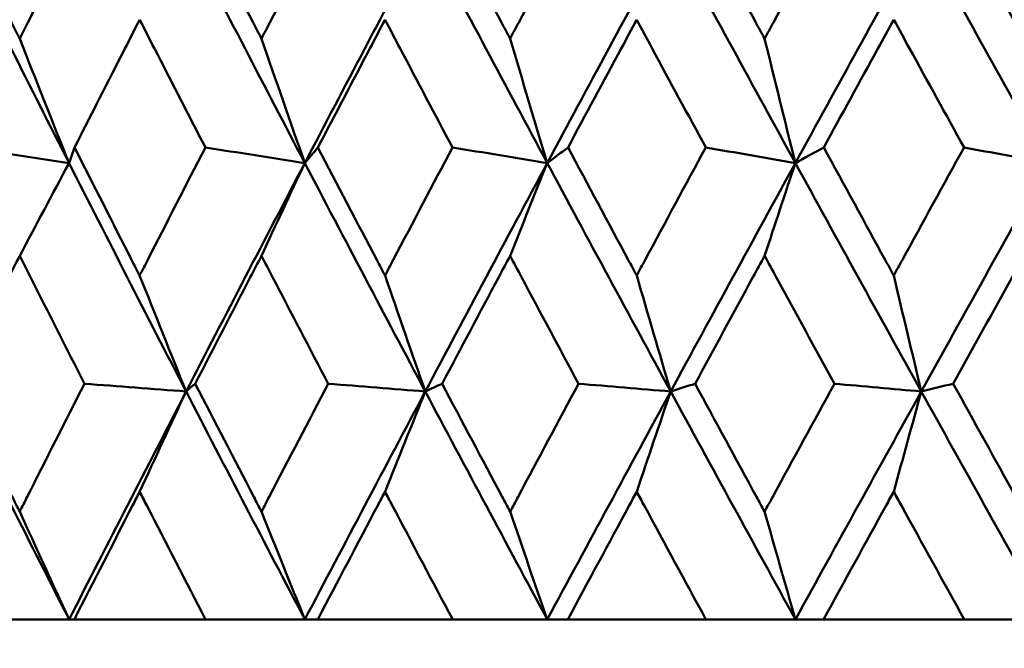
# Model space of a CAD drawing. Header units: millimetres. Extents: x 172 to 1631, y 500 to 2693.
# Tile 201 of 218: x 924.98 to 929.59, y 730.56 to 733.5. Entities that reach past the tile are written whole.
import ezdxf

# ---------------------------------------------------------------- set-up
doc = ezdxf.new("R2010")
doc.units = ezdxf.units.MM
doc.header["$LTSCALE"] = 10
doc.layers.add('Widoczne (ISO)', color=7, linetype='Continuous', lineweight=50)

msp = doc.modelspace()

# ---------------------------------------------------------------- linework, layer by layer
at = {"layer": 'Widoczne (ISO)'}
for p, q in [((925.2116, 730.6986), (924.7263, 730.6986)), ((925.236, 730.6986), (925.2116, 730.6986)), ((925.236, 730.6986), (925.8499, 730.6986)), ((926.3148, 730.6986), (925.8499, 730.6986)), ((926.3753, 730.6986), (926.3148, 730.6986)), ((926.3753, 730.6986), (927.0066, 730.6986)), ((927.4494, 730.6986), (927.0066, 730.6986)), ((927.5456, 730.6986), (927.4494, 730.6986)), ((927.5456, 730.6986), (928.1918, 730.6986)), ((928.6107, 730.6986), (928.1918, 730.6986)), ((928.7423, 730.6986), (928.6107, 730.6986)), ((928.7423, 730.6986), (929.4008, 730.6986)), ((929.7942, 730.6986), (929.4008, 730.6986))]:
    msp.add_line(p, q, dxfattribs=at)
msp.add_circle((934.2343, 768.6986), 50, dxfattribs=at)
for points, knots in [([(924.6813, 734.0132), (924.7679, 733.8391), (924.8548, 733.6651), (924.9548, 733.4658), (924.9675, 733.4405), (924.9802, 733.4152)], [0.01556037, 0.01556037, 0.01556037, 0.01556037, 0.07555527, 0.07555527, 0.08428623, 0.08428623, 0.08428623, 0.08428623]), ([(924.9802, 733.4152), (924.9929, 733.4404), (925.0056, 733.4657), (925.1059, 733.665), (925.1937, 733.8391), (925.2818, 734.0132)], [0.06686277, 0.06686277, 0.06686277, 0.06686277, 0.07557848, 0.07557848, 0.13558897, 0.13558897, 0.13558897, 0.13558897]), ([(925.8035, 734.0132), (925.8928, 733.8391), (925.9825, 733.6651), (926.0856, 733.4658), (926.0987, 733.4405), (926.1118, 733.4152)], [0.01556037, 0.01556037, 0.01556037, 0.01556037, 0.07555527, 0.07555527, 0.08428623, 0.08428623, 0.08428623, 0.08428623]), ([(926.1118, 733.4152), (926.1249, 733.4404), (926.138, 733.4657), (926.2413, 733.665), (926.3317, 733.8391), (926.4224, 734.0132)], [0.06686277, 0.06686277, 0.06686277, 0.06686277, 0.07557848, 0.07557848, 0.13558897, 0.13558897, 0.13558897, 0.13558897]), ([(926.9589, 734.0132), (927.0506, 733.8391), (927.1427, 733.6651), (927.2485, 733.4658), (927.2619, 733.4405), (927.2754, 733.4152)], [0.01556037, 0.01556037, 0.01556037, 0.01556037, 0.07555527, 0.07555527, 0.08428623, 0.08428623, 0.08428623, 0.08428623]), ([(927.2754, 733.4152), (927.2888, 733.4404), (927.3023, 733.4657), (927.4082, 733.665), (927.501, 733.8391), (927.5939, 734.0132)], [0.06686277, 0.06686277, 0.06686277, 0.06686277, 0.07557848, 0.07557848, 0.13558897, 0.13558897, 0.13558897, 0.13558897]), ([(928.143, 734.0132), (928.2368, 733.8391), (928.3309, 733.6651), (928.439, 733.4658), (928.4527, 733.4405), (928.4665, 733.4152)], [0.01556037, 0.01556037, 0.01556037, 0.01556037, 0.07555527, 0.07555527, 0.08428623, 0.08428623, 0.08428623, 0.08428623]), ([(928.4665, 733.4152), (928.4802, 733.4404), (928.4939, 733.4657), (928.6021, 733.665), (928.6968, 733.8391), (928.7916, 734.0132)], [0.06686277, 0.06686277, 0.06686277, 0.06686277, 0.07557848, 0.07557848, 0.13558897, 0.13558897, 0.13558897, 0.13558897]), ([(929.3512, 734.0132), (929.4467, 733.8391), (929.5425, 733.6651), (929.6524, 733.4658), (929.6663, 733.4405), (929.6803, 733.4152)], [0.01556037, 0.01556037, 0.01556037, 0.01556037, 0.07555527, 0.07555527, 0.08428623, 0.08428623, 0.08428623, 0.08428623]), ([(925.5417, 733.5039), (925.5186, 733.4588), (925.4955, 733.4137), (925.3937, 733.2145), (925.3152, 733.0604), (925.2369, 732.9064)], [0.04598621, 0.04598621, 0.04598621, 0.04598621, 0.06155279, 0.06155279, 0.11473062, 0.11473062, 0.11473062, 0.11473062]), ([(925.8491, 732.9064), (925.7695, 733.0604), (925.6902, 733.2145), (925.588, 733.4137), (925.5648, 733.4588), (925.5417, 733.5039)], [0.00838421, 0.00838421, 0.00838421, 0.00838421, 0.06155515, 0.06155515, 0.07712864, 0.07712864, 0.07712864, 0.07712864]), ([(926.6899, 733.5039), (926.6661, 733.4588), (926.6424, 733.4137), (926.5376, 733.2145), (926.4568, 733.0604), (926.3762, 732.9064)], [0.04598621, 0.04598621, 0.04598621, 0.04598621, 0.06155279, 0.06155279, 0.11473062, 0.11473062, 0.11473062, 0.11473062]), ([(927.0057, 732.9064), (926.924, 733.0604), (926.8425, 733.2145), (926.7374, 733.4137), (926.7136, 733.4588), (926.6899, 733.5039)], [0.00838421, 0.00838421, 0.00838421, 0.00838421, 0.06155515, 0.06155515, 0.07712864, 0.07712864, 0.07712864, 0.07712864]), ([(927.8678, 733.5039), (927.8435, 733.4588), (927.8192, 733.4137), (927.7119, 733.2145), (927.6291, 733.0604), (927.5465, 732.9064)], [0.04598621, 0.04598621, 0.04598621, 0.04598621, 0.06155279, 0.06155279, 0.11473062, 0.11473062, 0.11473062, 0.11473062]), ([(928.1909, 732.9064), (928.1074, 733.0604), (928.024, 733.2145), (927.9165, 733.4137), (927.8921, 733.4588), (927.8678, 733.5039)], [0.00838421, 0.00838421, 0.00838421, 0.00838421, 0.06155515, 0.06155515, 0.07712864, 0.07712864, 0.07712864, 0.07712864]), ([(929.0708, 733.5039), (929.0461, 733.4588), (929.0213, 733.4137), (928.912, 733.2145), (928.8275, 733.0604), (928.7432, 732.9064)], [0.04598621, 0.04598621, 0.04598621, 0.04598621, 0.06155279, 0.06155279, 0.11473062, 0.11473062, 0.11473062, 0.11473062]), ([(929.3999, 732.9064), (929.3149, 733.0604), (929.23, 733.2145), (929.1204, 733.4137), (929.0956, 733.4588), (929.0708, 733.5039)], [0.00838421, 0.00838421, 0.00838421, 0.00838421, 0.06155515, 0.06155515, 0.07712864, 0.07712864, 0.07712864, 0.07712864]), ([(925.2369, 732.9064), (925.3256, 732.7312), (925.4147, 732.5561), (925.5167, 732.3565), (925.5292, 732.332), (925.5417, 732.3075)], [0.01044349, 0.01044349, 0.01044349, 0.01044349, 0.07085106, 0.07085106, 0.07930241, 0.07930241, 0.07930241, 0.07930241]), ([(925.5417, 732.3075), (925.5542, 732.332), (925.5668, 732.3564), (925.6689, 732.556), (925.7589, 732.7312), (925.8491, 732.9064)], [0.06241522, 0.06241522, 0.06241522, 0.06241522, 0.0708546, 0.0708546, 0.13127416, 0.13127416, 0.13127416, 0.13127416]), ([(926.3762, 732.9064), (926.4676, 732.7312), (926.5592, 732.5561), (926.6641, 732.3565), (926.677, 732.332), (926.6899, 732.3075)], [0.01044349, 0.01044349, 0.01044349, 0.01044349, 0.07085106, 0.07085106, 0.07930241, 0.07930241, 0.07930241, 0.07930241]), ([(926.6899, 732.3075), (926.7027, 732.332), (926.7156, 732.3564), (926.8207, 732.556), (926.9131, 732.7312), (927.0057, 732.9064)], [0.06241522, 0.06241522, 0.06241522, 0.06241522, 0.0708546, 0.0708546, 0.13127416, 0.13127416, 0.13127416, 0.13127416]), ([(927.5465, 732.9064), (927.6401, 732.7312), (927.7341, 732.5561), (927.8414, 732.3565), (927.8546, 732.332), (927.8678, 732.3075)], [0.01044349, 0.01044349, 0.01044349, 0.01044349, 0.07085106, 0.07085106, 0.07930241, 0.07930241, 0.07930241, 0.07930241]), ([(927.8678, 732.3075), (927.881, 732.332), (927.8941, 732.3564), (928.0017, 732.556), (928.0962, 732.7312), (928.1909, 732.9064)], [0.06241522, 0.06241522, 0.06241522, 0.06241522, 0.0708546, 0.0708546, 0.13127416, 0.13127416, 0.13127416, 0.13127416]), ([(928.7432, 732.9064), (928.8388, 732.7312), (928.9345, 732.5561), (929.044, 732.3565), (929.0574, 732.332), (929.0708, 732.3075)], [0.01044349, 0.01044349, 0.01044349, 0.01044349, 0.07085106, 0.07085106, 0.07930241, 0.07930241, 0.07930241, 0.07930241]), ([(929.0708, 732.3075), (929.0843, 732.332), (929.0977, 732.3564), (929.2072, 732.556), (929.3035, 732.7312), (929.3999, 732.9064)], [0.06241522, 0.06241522, 0.06241522, 0.06241522, 0.0708546, 0.0708546, 0.13127416, 0.13127416, 0.13127416, 0.13127416]), ([(924.9802, 732.3995), (924.9634, 732.366), (924.9465, 732.3326), (924.846, 732.1332), (924.7627, 731.9672), (924.6796, 731.8012)], [0.04993807, 0.04993807, 0.04993807, 0.04993807, 0.0614821, 0.0614821, 0.11877783, 0.11877783, 0.11877783, 0.11877783]), ([(925.2835, 731.8012), (925.199, 731.9672), (925.1148, 732.1331), (925.014, 732.3325), (924.9971, 732.366), (924.9802, 732.3995)], [0.00418374, 0.00418374, 0.00418374, 0.00418374, 0.06147247, 0.06147247, 0.07302352, 0.07302352, 0.07302352, 0.07302352]), ([(926.1118, 732.3995), (926.0944, 732.366), (926.077, 732.3326), (925.9734, 732.1332), (925.8874, 731.9672), (925.8017, 731.8012)], [0.04993807, 0.04993807, 0.04993807, 0.04993807, 0.0614821, 0.0614821, 0.11877783, 0.11877783, 0.11877783, 0.11877783]), ([(926.4242, 731.8012), (926.3372, 731.9672), (926.2505, 732.1331), (926.1466, 732.3325), (926.1292, 732.366), (926.1118, 732.3995)], [0.00418374, 0.00418374, 0.00418374, 0.00418374, 0.06147247, 0.06147247, 0.07302352, 0.07302352, 0.07302352, 0.07302352]), ([(927.2754, 732.3995), (927.2576, 732.366), (927.2397, 732.3326), (927.1334, 732.1332), (927.0452, 731.9672), (926.9571, 731.8012)], [0.04993807, 0.04993807, 0.04993807, 0.04993807, 0.0614821, 0.0614821, 0.11877783, 0.11877783, 0.11877783, 0.11877783]), ([(927.5957, 731.8012), (927.5066, 731.9672), (927.4176, 732.1331), (927.3111, 732.3325), (927.2933, 732.366), (927.2754, 732.3995)], [0.00418374, 0.00418374, 0.00418374, 0.00418374, 0.06147247, 0.06147247, 0.07302352, 0.07302352, 0.07302352, 0.07302352]), ([(928.4665, 732.3995), (928.4482, 732.366), (928.43, 732.3326), (928.3214, 732.1332), (928.2312, 731.9672), (928.1412, 731.8012)], [0.04993807, 0.04993807, 0.04993807, 0.04993807, 0.0614821, 0.0614821, 0.11877783, 0.11877783, 0.11877783, 0.11877783]), ([(928.7934, 731.8012), (928.7025, 731.9672), (928.6117, 732.1331), (928.503, 732.3325), (928.4847, 732.366), (928.4665, 732.3995)], [0.00418374, 0.00418374, 0.00418374, 0.00418374, 0.06147247, 0.06147247, 0.07302352, 0.07302352, 0.07302352, 0.07302352]), ([(929.6803, 732.3995), (929.6618, 732.366), (929.6432, 732.3326), (929.5328, 732.1332), (929.441, 731.9672), (929.3493, 731.8012)], [0.04993807, 0.04993807, 0.04993807, 0.04993807, 0.0614821, 0.0614821, 0.11877783, 0.11877783, 0.11877783, 0.11877783]), ([(924.6796, 731.8012), (924.7677, 731.625), (924.8562, 731.4487), (924.9568, 731.2493), (924.9685, 731.2261), (924.9802, 731.2028)], [0.00523804, 0.00523804, 0.00523804, 0.00523804, 0.06606705, 0.06606705, 0.07409033, 0.07409033, 0.07409033, 0.07409033]), ([(924.9802, 731.2028), (924.992, 731.226), (925.0037, 731.2493), (925.1045, 731.4487), (925.1938, 731.6249), (925.2835, 731.8012)], [0.05804162, 0.05804162, 0.05804162, 0.05804162, 0.06605559, 0.06605559, 0.12689392, 0.12689392, 0.12689392, 0.12689392]), ([(925.8017, 731.8012), (925.8926, 731.625), (925.9839, 731.4487), (926.0876, 731.2493), (926.0997, 731.2261), (926.1118, 731.2028)], [0.00523804, 0.00523804, 0.00523804, 0.00523804, 0.06606705, 0.06606705, 0.07409033, 0.07409033, 0.07409033, 0.07409033]), ([(926.1118, 731.2028), (926.1239, 731.226), (926.136, 731.2493), (926.2399, 731.4487), (926.3319, 731.6249), (926.4242, 731.8012)], [0.05804162, 0.05804162, 0.05804162, 0.05804162, 0.06605559, 0.06605559, 0.12689392, 0.12689392, 0.12689392, 0.12689392]), ([(926.9571, 731.8012), (927.0505, 731.625), (927.1442, 731.4487), (927.2506, 731.2493), (927.263, 731.2261), (927.2754, 731.2028)], [0.00523804, 0.00523804, 0.00523804, 0.00523804, 0.06606705, 0.06606705, 0.07409033, 0.07409033, 0.07409033, 0.07409033]), ([(927.2754, 731.2028), (927.2878, 731.226), (927.3002, 731.2493), (927.4068, 731.4487), (927.5011, 731.6249), (927.5957, 731.8012)], [0.05804162, 0.05804162, 0.05804162, 0.05804162, 0.06605559, 0.06605559, 0.12689392, 0.12689392, 0.12689392, 0.12689392]), ([(928.1412, 731.8012), (928.2367, 731.625), (928.3324, 731.4487), (928.4411, 731.2493), (928.4538, 731.2261), (928.4665, 731.2028)], [0.00523804, 0.00523804, 0.00523804, 0.00523804, 0.06606705, 0.06606705, 0.07409033, 0.07409033, 0.07409033, 0.07409033]), ([(928.4665, 731.2028), (928.4791, 731.226), (928.4918, 731.2493), (928.6006, 731.4487), (928.6969, 731.6249), (928.7934, 731.8012)], [0.05804162, 0.05804162, 0.05804162, 0.05804162, 0.06605559, 0.06605559, 0.12689392, 0.12689392, 0.12689392, 0.12689392]), ([(929.3493, 731.8012), (929.4465, 731.625), (929.544, 731.4487), (929.6545, 731.2493), (929.6674, 731.2261), (929.6803, 731.2028)], [0.00523804, 0.00523804, 0.00523804, 0.00523804, 0.06606705, 0.06606705, 0.07409033, 0.07409033, 0.07409033, 0.07409033]), ([(925.5417, 731.2962), (925.5307, 731.2747), (925.5196, 731.2531), (925.4174, 731.0539), (925.3266, 730.8763), (925.236, 730.6986)], [0.05393723, 0.05393723, 0.05393723, 0.05393723, 0.06137399, 0.06137399, 0.12273355, 0.12273355, 0.12273355, 0.12273355]), ([(925.8499, 730.6986), (925.7579, 730.8762), (925.6662, 731.0539), (925.5639, 731.2531), (925.5528, 731.2747), (925.5417, 731.2962)], [0, 0, 0, 0, 0.06135239, 0.06135239, 0.06879633, 0.06879633, 0.06879633, 0.06879633]), ([(926.6899, 731.2962), (926.6785, 731.2747), (926.6671, 731.2531), (926.562, 731.0539), (926.4686, 730.8763), (926.3753, 730.6986)], [0.05393723, 0.05393723, 0.05393723, 0.05393723, 0.06137399, 0.06137399, 0.12273355, 0.12273355, 0.12273355, 0.12273355]), ([(927.0066, 730.6986), (926.9121, 730.8762), (926.8179, 731.0539), (926.7126, 731.2531), (926.7012, 731.2747), (926.6899, 731.2962)], [0, 0, 0, 0, 0.06135239, 0.06135239, 0.06879633, 0.06879633, 0.06879633, 0.06879633]), ([(927.8678, 731.2962), (927.8562, 731.2747), (927.8445, 731.2531), (927.7369, 731.0539), (927.6412, 730.8763), (927.5456, 730.6986)], [0.05393723, 0.05393723, 0.05393723, 0.05393723, 0.06137399, 0.06137399, 0.12273355, 0.12273355, 0.12273355, 0.12273355]), ([(928.1918, 730.6986), (928.0952, 730.8762), (927.9988, 731.0539), (927.8911, 731.2531), (927.8794, 731.2747), (927.8678, 731.2962)], [0, 0, 0, 0, 0.06135239, 0.06135239, 0.06879633, 0.06879633, 0.06879633, 0.06879633]), ([(929.0708, 731.2962), (929.059, 731.2747), (929.0471, 731.2531), (928.9375, 731.0539), (928.8398, 730.8763), (928.7423, 730.6986)], [0.05393723, 0.05393723, 0.05393723, 0.05393723, 0.06137399, 0.06137399, 0.12273355, 0.12273355, 0.12273355, 0.12273355]), ([(929.4008, 730.6986), (929.3025, 730.8762), (929.2044, 731.0539), (929.0946, 731.2531), (929.0827, 731.2747), (929.0708, 731.2962)], [0, 0, 0, 0, 0.06135239, 0.06135239, 0.06879633, 0.06879633, 0.06879633, 0.06879633])]:
    msp.add_open_spline(points, degree=3, knots=knots, dxfattribs=at)
for points in [[(925.2111, 732.8335), (925.0299, 733.1902), (924.8501, 733.547), (924.672, 733.9037)], [(926.3145, 732.8335), (926.1276, 733.1902), (925.9421, 733.547), (925.7581, 733.9037)], [(926.3145, 732.8335), (926.501, 733.1902), (926.6888, 733.547), (926.8777, 733.9037)], [(927.449, 732.8335), (927.2574, 733.1902), (927.0669, 733.547), (926.8777, 733.9037)], [(927.449, 732.8335), (927.6405, 733.1902), (927.8329, 733.547), (928.0263, 733.9037)], [(928.6104, 732.8335), (928.4147, 733.1902), (928.2199, 733.547), (928.0263, 733.9037)], [(928.6104, 732.8335), (928.8059, 733.1902), (929.0023, 733.547), (929.1994, 733.9037)], [(929.7939, 732.8335), (929.5949, 733.1902), (929.3967, 733.547), (929.1994, 733.9037)], [(924.9802, 733.4152), (925.0569, 733.2208), (925.1339, 733.0269), (925.2111, 732.8335)], [(926.1118, 733.4152), (926.1791, 733.2208), (926.2467, 733.0269), (926.3145, 732.8335)], [(927.2754, 733.4152), (927.3331, 733.2208), (927.391, 733.0269), (927.449, 732.8335)], [(928.4665, 733.4152), (928.5143, 733.2208), (928.5623, 733.0269), (928.6104, 732.8335)], [(925.2111, 732.8335), (925.0493, 732.8578), (924.8874, 732.8821), (924.7255, 732.9064)], [(925.2111, 732.8335), (925.2197, 732.8578), (925.2283, 732.8821), (925.2369, 732.9064)], [(926.3145, 732.8335), (926.1593, 732.8578), (926.0042, 732.8821), (925.8491, 732.9064)], [(926.3145, 732.8335), (926.335, 732.8578), (926.3556, 732.8821), (926.3762, 732.9064)], [(927.449, 732.8335), (927.3013, 732.8578), (927.1535, 732.8821), (927.0057, 732.9064)], [(927.449, 732.8335), (927.4815, 732.8578), (927.514, 732.8821), (927.5465, 732.9064)], [(928.6104, 732.8335), (928.4706, 732.8578), (928.3307, 732.8821), (928.1909, 732.9064)], [(928.6104, 732.8335), (928.6547, 732.8578), (928.6989, 732.8821), (928.7432, 732.9064)], [(929.7939, 732.8335), (929.6626, 732.8578), (929.5313, 732.8821), (929.3999, 732.9064)], [(924.9802, 732.3995), (925.0571, 732.5444), (925.1341, 732.6891), (925.2111, 732.8335)], [(925.7589, 731.7649), (925.5748, 732.121), (925.3922, 732.4772), (925.2111, 732.8335)], [(925.7589, 731.7649), (925.9429, 732.121), (926.1281, 732.4772), (926.3145, 732.8335)], [(926.1118, 732.3995), (926.1793, 732.5444), (926.2468, 732.6891), (926.3145, 732.8335)], [(926.8784, 731.7649), (926.6891, 732.121), (926.5011, 732.4772), (926.3145, 732.8335)], [(926.8784, 731.7649), (927.0676, 732.121), (927.2578, 732.4772), (927.449, 732.8335)], [(927.2754, 732.3995), (927.3332, 732.5444), (927.3911, 732.6891), (927.449, 732.8335)], [(928.0269, 731.7649), (927.8331, 732.121), (927.6405, 732.4772), (927.449, 732.8335)], [(928.0269, 731.7649), (928.2205, 732.121), (928.4151, 732.4772), (928.6104, 732.8335)], [(928.4665, 732.3995), (928.5144, 732.5444), (928.5624, 732.6891), (928.6104, 732.8335)], [(929.1999, 731.7649), (929.0024, 732.121), (928.8059, 732.4772), (928.6104, 732.8335)], [(929.1999, 731.7649), (929.3972, 732.121), (929.5953, 732.4772), (929.7939, 732.8335)], [(925.5417, 732.3075), (925.6139, 732.1262), (925.6863, 731.9453), (925.7589, 731.7649)], [(926.6899, 732.3075), (926.7525, 732.1262), (926.8154, 731.9453), (926.8784, 731.7649)], [(927.8678, 732.3075), (927.9207, 732.1262), (927.9737, 731.9453), (928.0269, 731.7649)], [(929.0708, 732.3075), (929.1137, 732.1262), (929.1567, 731.9453), (929.1999, 731.7649)], [(925.2116, 730.6986), (925.0304, 731.0538), (924.8508, 731.4093), (924.6729, 731.7649)], [(925.2116, 730.6986), (925.3927, 731.0538), (925.5752, 731.4093), (925.7589, 731.7649)], [(925.7589, 731.7649), (925.6005, 731.777), (925.442, 731.7891), (925.2835, 731.8012)], [(925.5417, 731.2962), (925.614, 731.4527), (925.6864, 731.6089), (925.7589, 731.7649)], [(925.7589, 731.7649), (925.7732, 731.777), (925.7875, 731.7891), (925.8017, 731.8012)], [(926.3148, 730.6986), (926.1281, 731.0538), (925.9428, 731.4093), (925.7589, 731.7649)], [(926.3148, 730.6986), (926.5016, 731.0538), (926.6895, 731.4093), (926.8784, 731.7649)], [(926.8784, 731.7649), (926.727, 731.777), (926.5756, 731.7891), (926.4242, 731.8012)], [(926.6899, 731.2962), (926.7526, 731.4527), (926.8155, 731.6089), (926.8784, 731.7649)], [(926.8784, 731.7649), (926.9046, 731.777), (926.9309, 731.7891), (926.9571, 731.8012)], [(927.4494, 730.6986), (927.2578, 731.0538), (927.0674, 731.4093), (926.8784, 731.7649)], [(927.4494, 730.6986), (927.641, 731.0538), (927.8335, 731.4093), (928.0269, 731.7649)], [(928.0269, 731.7649), (927.8832, 731.777), (927.7394, 731.7891), (927.5957, 731.8012)], [(927.8678, 731.2962), (927.9207, 731.4527), (927.9738, 731.6089), (928.0269, 731.7649)], [(928.0269, 731.7649), (928.065, 731.777), (928.1031, 731.7891), (928.1412, 731.8012)], [(928.6107, 730.6986), (928.415, 731.0538), (928.2204, 731.4093), (928.0269, 731.7649)], [(928.6107, 730.6986), (928.8063, 731.0538), (929.0028, 731.4093), (929.1999, 731.7649)], [(929.1999, 731.7649), (929.0644, 731.777), (928.9289, 731.7891), (928.7934, 731.8012)], [(929.0708, 731.2962), (929.1138, 731.4527), (929.1568, 731.6089), (929.1999, 731.7649)], [(929.1999, 731.7649), (929.2497, 731.777), (929.2995, 731.7891), (929.3493, 731.8012)], [(929.7942, 730.6986), (929.5952, 731.0538), (929.397, 731.4093), (929.1999, 731.7649)], [(924.9802, 731.2028), (925.0572, 731.0343), (925.1343, 730.8663), (925.2116, 730.6986)], [(926.1118, 731.2028), (926.1793, 731.0343), (926.247, 730.8663), (926.3148, 730.6986)], [(927.2754, 731.2028), (927.3332, 731.0343), (927.3912, 730.8663), (927.4494, 730.6986)], [(928.4665, 731.2028), (928.5144, 731.0343), (928.5625, 730.8663), (928.6107, 730.6986)]]:
    msp.add_open_spline(points, degree=3, dxfattribs=at)

doc.saveas('drawing.dxf')
